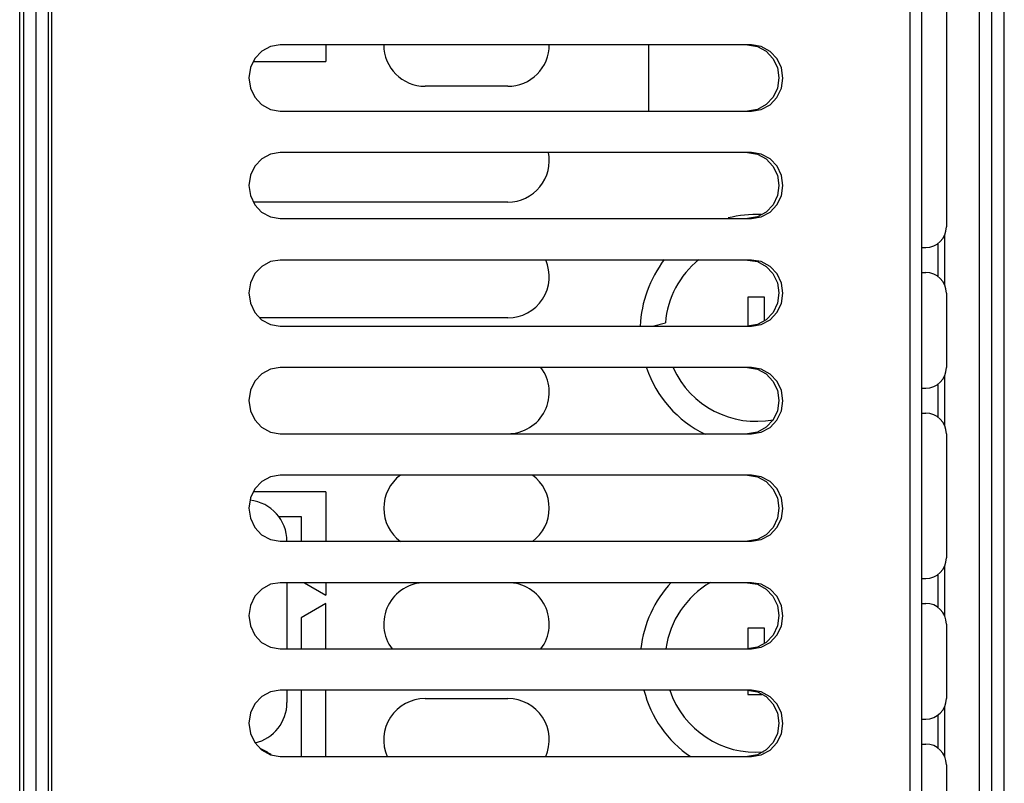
# Model space of a CAD drawing. Extents: x 0 to 841, y 0 to 594.
# Tile 35 of 121: x 412 to 436, y 515 to 534. Entities that reach past the tile are written whole.
import ezdxf

# ---------------------------------------------------------------- set-up
doc = ezdxf.new("R2010")
doc.units = 0
doc.header["$LTSCALE"] = 46.255
doc.layers.get('0').update_dxf_attribs({"linetype": 'CONTINUOUS'})
doc.layers.add('DATUM_AXIS', color=7, linetype='CONTINUOUS')

msp = doc.modelspace()

# ---------------------------------------------------------------- linework, layer by layer
at = {"color": 7, "linetype": 'CONTINUOUS'}
for p, q in [((435.878, 480.193), (435.878, 555.993)), ((436.178, 480.493), (436.178, 555.693)), ((435.578, 480.793), (435.578, 555.393)), ((433.904, 482.595), (433.904, 553.591)), ((434.178, 553.591), (434.178, 482.595)), ((413.147, 549.593), (413.147, 486.593)), ((434.778, 536.793), (434.778, 528.793)), ((430.068, 533.193), (418.678, 533.193)), ((419.778, 533.193), (419.778, 532.793)), ((427.578, 533.193), (427.578, 531.593)), ((418.03, 532.793), (419.778, 532.793)), ((424.178, 532.193), (422.178, 532.193)), ((418.678, 531.593), (430.068, 531.593)), ((430.068, 530.593), (418.678, 530.593)), ((424.178, 529.393), (418.029, 529.393)), ((418.678, 528.993), (430.068, 528.993)), ((434.738, 527.378), (434.738, 528.608)), ((434.578, 527.593), (434.578, 528.393)), ((434.178, 528.293), (434.278, 528.293)), ((430.068, 527.993), (418.678, 527.993)), ((434.178, 527.693), (434.278, 527.693)), ((434.778, 527.193), (434.778, 525.393)), ((430.378, 527.093), (429.978, 527.093)), ((429.978, 527.093), (429.978, 526.394)), ((430.378, 526.525), (430.378, 527.093)), ((424.178, 526.593), (418.186, 526.593)), ((427.677, 526.393), (427.986, 526.476)), ((418.678, 526.393), (430.068, 526.393)), ((430.068, 525.393), (418.678, 525.393)), ((434.738, 523.978), (434.738, 525.208)), ((434.178, 524.893), (434.278, 524.893)), ((434.578, 524.193), (434.578, 524.993)), ((434.178, 524.293), (434.278, 524.293)), ((418.678, 523.793), (430.068, 523.793)), ((434.778, 523.793), (434.778, 520.793)), ((430.068, 522.793), (418.678, 522.793)), ((419.778, 522.393), (418.03, 522.393)), ((419.778, 522.393), (419.778, 521.193)), ((418.638, 521.793), (419.178, 521.793)), ((419.178, 521.793), (419.178, 521.193)), ((418.678, 521.193), (430.068, 521.193)), ((434.738, 519.378), (434.738, 520.608)), ((434.178, 520.293), (434.278, 520.293)), ((434.578, 519.593), (434.578, 520.393)), ((430.068, 520.193), (418.678, 520.193)), ((418.838, 520.193), (418.838, 518.593)), ((419.259, 520.193), (419.778, 519.893)), ((419.778, 520.193), (419.778, 519.893)), ((419.778, 519.693), (419.178, 519.347)), ((419.778, 518.593), (419.778, 519.693)), ((434.178, 519.693), (434.278, 519.693)), ((419.178, 519.347), (419.178, 518.593)), ((430.378, 519.093), (429.978, 519.093)), ((429.978, 519.093), (429.978, 518.594)), ((430.378, 518.725), (430.378, 519.093)), ((434.778, 519.193), (434.778, 517.393)), ((418.678, 518.593), (430.068, 518.593)), ((430.068, 517.593), (418.678, 517.593)), ((418.838, 517.593), (418.838, 517.293)), ((419.178, 517.593), (419.178, 515.993)), ((419.778, 515.993), (419.778, 517.593)), ((429.978, 517.592), (429.978, 517.493)), ((429.978, 517.493), (430.321, 517.493)), ((422.178, 517.393), (424.178, 517.393)), ((434.738, 515.978), (434.738, 517.208)), ((434.578, 516.193), (434.578, 516.993)), ((434.178, 516.893), (434.278, 516.893)), ((434.178, 516.293), (434.278, 516.293)), ((418.678, 515.993), (430.068, 515.993)), ((434.778, 515.793), (434.778, 512.793))]:
    msp.add_line(p, q, dxfattribs=at)
for points in [[(418.678, 533.193), (418.441, 533.153), (418.23, 533.039), (418.064, 532.864), (417.957, 532.643), (417.919, 532.396), (417.955, 532.149), (418.061, 531.927), (418.227, 531.75), (418.44, 531.633), (418.678, 531.593)], [(429.973, 533.193), (430.21, 533.153), (430.421, 533.039), (430.587, 532.864), (430.694, 532.643), (430.732, 532.396), (430.696, 532.149), (430.59, 531.927), (430.424, 531.75), (430.211, 531.633), (429.973, 531.593)], [(430.068, 531.593), (430.304, 531.633), (430.516, 531.747), (430.682, 531.923), (430.789, 532.143), (430.827, 532.39), (430.791, 532.637), (430.685, 532.859), (430.519, 533.037), (430.305, 533.153), (430.068, 533.193)], [(418.678, 530.593), (418.441, 530.553), (418.23, 530.439), (418.064, 530.264), (417.957, 530.043), (417.919, 529.796), (417.955, 529.549), (418.061, 529.327), (418.227, 529.15), (418.44, 529.033), (418.678, 528.993)], [(429.973, 530.593), (430.21, 530.553), (430.421, 530.439), (430.587, 530.264), (430.694, 530.043), (430.732, 529.796), (430.696, 529.549), (430.59, 529.327), (430.424, 529.15), (430.211, 529.033), (429.973, 528.993)], [(430.068, 528.993), (430.304, 529.033), (430.516, 529.147), (430.682, 529.323), (430.789, 529.543), (430.827, 529.79), (430.791, 530.037), (430.685, 530.259), (430.519, 530.437), (430.305, 530.553), (430.068, 530.593)], [(418.678, 527.993), (418.441, 527.953), (418.23, 527.839), (418.064, 527.664), (417.957, 527.443), (417.919, 527.196), (417.955, 526.949), (418.061, 526.727), (418.227, 526.55), (418.44, 526.433), (418.678, 526.393)], [(429.973, 527.993), (430.21, 527.953), (430.421, 527.839), (430.587, 527.664), (430.694, 527.443), (430.732, 527.196), (430.696, 526.949), (430.59, 526.727), (430.424, 526.55), (430.211, 526.433), (429.973, 526.393)], [(430.068, 526.393), (430.304, 526.433), (430.516, 526.547), (430.682, 526.723), (430.789, 526.943), (430.827, 527.19), (430.791, 527.437), (430.685, 527.659), (430.519, 527.837), (430.305, 527.953), (430.068, 527.993)], [(418.678, 525.393), (418.441, 525.353), (418.23, 525.239), (418.064, 525.064), (417.957, 524.843), (417.919, 524.596), (417.955, 524.349), (418.061, 524.127), (418.227, 523.95), (418.44, 523.833), (418.678, 523.793)], [(429.973, 525.393), (430.21, 525.353), (430.421, 525.239), (430.587, 525.064), (430.694, 524.843), (430.732, 524.596), (430.696, 524.349), (430.59, 524.127), (430.424, 523.95), (430.211, 523.833), (429.973, 523.793)], [(430.068, 523.793), (430.304, 523.833), (430.516, 523.947), (430.682, 524.123), (430.789, 524.343), (430.827, 524.59), (430.791, 524.837), (430.685, 525.059), (430.519, 525.237), (430.305, 525.353), (430.068, 525.393)], [(418.678, 522.793), (418.441, 522.753), (418.23, 522.639), (418.064, 522.464), (417.957, 522.243), (417.919, 521.996), (417.955, 521.749), (418.061, 521.527), (418.227, 521.35), (418.44, 521.233), (418.678, 521.193)], [(429.973, 522.793), (430.21, 522.753), (430.421, 522.639), (430.587, 522.464), (430.694, 522.243), (430.732, 521.996), (430.696, 521.749), (430.59, 521.527), (430.424, 521.35), (430.211, 521.233), (429.973, 521.193)], [(430.068, 521.193), (430.304, 521.233), (430.516, 521.347), (430.682, 521.523), (430.789, 521.743), (430.827, 521.99), (430.791, 522.237), (430.685, 522.459), (430.519, 522.637), (430.305, 522.753), (430.068, 522.793)], [(418.678, 520.193), (418.441, 520.153), (418.23, 520.039), (418.064, 519.864), (417.957, 519.643), (417.919, 519.396), (417.955, 519.149), (418.061, 518.927), (418.227, 518.75), (418.44, 518.633), (418.678, 518.593)], [(429.973, 520.193), (430.21, 520.153), (430.421, 520.039), (430.587, 519.864), (430.694, 519.643), (430.732, 519.396), (430.696, 519.149), (430.59, 518.927), (430.424, 518.75), (430.211, 518.633), (429.973, 518.593)], [(430.068, 518.593), (430.304, 518.633), (430.516, 518.747), (430.682, 518.923), (430.789, 519.143), (430.827, 519.39), (430.791, 519.637), (430.685, 519.859), (430.519, 520.037), (430.305, 520.153), (430.068, 520.193)], [(418.678, 517.593), (418.441, 517.553), (418.23, 517.439), (418.064, 517.264), (417.957, 517.043), (417.919, 516.796), (417.955, 516.549), (418.061, 516.327), (418.227, 516.15), (418.44, 516.033), (418.678, 515.993)], [(429.973, 517.593), (430.21, 517.553), (430.421, 517.439), (430.587, 517.264), (430.694, 517.043), (430.732, 516.796), (430.696, 516.549), (430.59, 516.327), (430.424, 516.15), (430.211, 516.033), (429.973, 515.993)], [(430.068, 515.993), (430.304, 516.033), (430.516, 516.147), (430.682, 516.323), (430.789, 516.543), (430.827, 516.79), (430.791, 517.037), (430.685, 517.259), (430.519, 517.437), (430.305, 517.553), (430.068, 517.593)]]:
    msp.add_lwpolyline(points, dxfattribs=at)
for centre, radius, start, end in [((422.178, 533.193), 1, 180.0001, 270), ((424.178, 533.193), 1, 270, 0.0001), ((424.178, 530.393), 1, 270, 11.673), ((430.178, 526.293), 2.8, 87.4829, 103.9962), ((434.278, 528.793), 0.5, 270, 360), ((424.178, 527.593), 1, 270, 23.8587), ((430.178, 526.293), 2.8, 142.3991, 177.9094), ((430.178, 526.293), 2.2, 128.9239, 175.234), ((434.278, 527.193), 0.5, 0, 90), ((424.178, 524.793), 1, 270, 37.0227), ((430.178, 526.293), 2.8, 198.8806, 243.8481), ((430.178, 526.293), 2.2, 204.333, 280.9692), ((434.278, 525.393), 0.5, 270, 360), ((434.278, 523.793), 0.5, 0, 90), ((422.178, 521.993), 1, 126.7578, 233.2001), ((424.178, 521.993), 1, 306.7422, 53.2466), ((417.838, 521.193), 1, 0, 83.6926), ((434.278, 520.793), 0.5, 270, 360), ((422.178, 519.193), 1, 90, 217.0227), ((424.178, 519.193), 1, 323.023, 90), ((430.178, 518.293), 2.8, 137.0653, 173.7486), ((430.178, 518.293), 2.2, 120.1257, 172.0656), ((434.278, 519.193), 0.5, 0, 90), ((430.178, 518.293), 2.8, 194.4961, 235.436), ((430.178, 518.293), 2.2, 198.5584, 274.7795), ((417.838, 517.293), 1, 283.2676, 360), ((422.178, 516.393), 1, 90, 203.8587), ((424.178, 516.393), 1, 336.1462, 90), ((434.278, 517.393), 0.5, 270, 360), ((434.278, 515.793), 0.5, 0, 90), ((417.838, 515.243), 1, 51.9931, 68.5146)]:
    msp.add_arc(centre, radius, start, end, dxfattribs=at)
at = {"layer": 'DATUM_AXIS', "color": 7, "linetype": 'CONTINUOUS'}
for p, q in [((412.478, 482.793), (412.478, 553.393)), ((412.778, 482.793), (412.778, 553.393)), ((413.078, 483.793), (413.078, 552.393)), ((412.378, 486.37), (412.378, 549.816))]:
    msp.add_line(p, q, dxfattribs=at)

doc.saveas('drawing.dxf')
